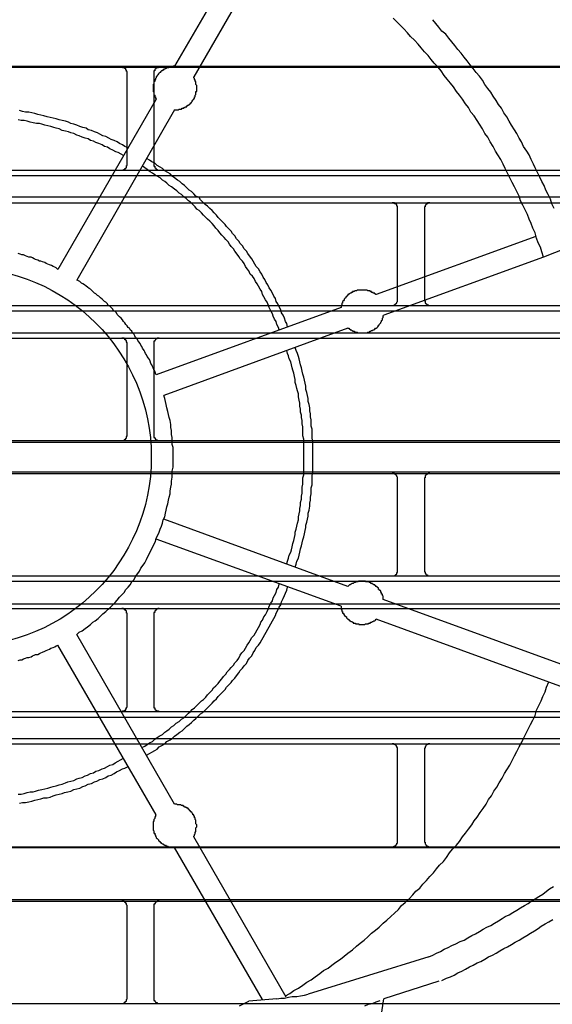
# Model space of a CAD drawing. Header units: millimetres. Extents: x 50532 to 99257, y 49161 to 61325.
# Tile 255 of 256: x 94301 to 94318, y 61020 to 61052. Entities that reach past the tile are written whole.
import ezdxf

# ---------------------------------------------------------------- set-up
doc = ezdxf.new("R2010")
doc.units = ezdxf.units.MM
doc.layers.add('AQUAREA', color=7, linetype='Continuous')

# ---------------------------------------------------------------- blocks, each defined once
blk = doc.blocks.new('SPLIT')
at = {"layer": 'AQUAREA'}
for points in [[(24629.605, -588.983), (24621.065, -603.683)], [(24655.855, -616.703), (24655.645, -616.283), (24655.505, -615.863), (24655.295, -615.444), (24655.085, -615.023), (24654.945, -614.603), (24654.735, -614.253), (24654.525, -613.833), (24654.315, -613.413), (24654.105, -612.994), (24653.965, -612.644), (24653.755, -612.223), (24653.545, -611.803), (24653.335, -611.453), (24653.055, -611.033), (24652.845, -610.613), (24652.635, -610.263), (24652.425, -609.844), (24652.215, -609.494), (24651.935, -609.073), (24651.725, -608.723), (24651.515, -608.303), (24651.235, -607.953), (24651.025, -607.533), (24650.745, -607.183), (24650.535, -606.833), (24650.255, -606.413), (24650.045, -606.063), (24649.765, -605.713), (24649.485, -605.363), (24649.275, -604.944), (24648.995, -604.594), (24648.715, -604.244), (24648.435, -603.894), (24648.155, -603.544), (24647.875, -603.194), (24647.595, -602.844), (24647.315, -602.494), (24647.035, -602.144), (24646.755, -601.794), (24646.475, -601.444), (24646.195, -601.094), (24645.915, -600.744), (24645.565, -600.463), (24645.285, -600.113), (24645.005, -599.763), (24644.725, -599.413)], [(24630.865, -590.733), (24622.815, -604.663)], [(24654.875, -621.183), (24654.735, -620.694), (24654.595, -620.273), (24654.385, -619.853), (24654.245, -619.433), (24654.105, -618.944), (24653.895, -618.523), (24653.755, -618.103), (24653.545, -617.683), (24653.405, -617.263), (24653.195, -616.844), (24652.985, -616.423), (24652.775, -616.003), (24652.635, -615.583), (24652.425, -615.163), (24652.215, -614.744), (24652.005, -614.323), (24651.795, -613.903), (24651.585, -613.483), (24651.375, -613.063), (24651.165, -612.644), (24650.955, -612.223), (24650.675, -611.803), (24650.465, -611.453), (24650.255, -611.033), (24649.975, -610.613), (24649.765, -610.194), (24649.485, -609.844), (24649.275, -609.423), (24648.995, -609.003), (24648.785, -608.653), (24648.505, -608.233), (24648.225, -607.883), (24648.015, -607.463), (24647.735, -607.113), (24647.455, -606.694), (24647.175, -606.344), (24646.895, -605.994), (24646.615, -605.573), (24646.335, -605.223), (24646.055, -604.873), (24645.775, -604.523), (24645.495, -604.103), (24645.215, -603.753), (24644.865, -603.403), (24644.585, -603.053), (24644.305, -602.703), (24643.955, -602.353), (24643.675, -602.003), (24643.395, -601.653), (24643.045, -601.303), (24642.695, -600.953), (24642.415, -600.603), (24642.065, -600.253), (24641.785, -599.973), (24641.435, -599.623), (24641.085, -599.273)], [(24308.585, -603.683), (24877.685, -603.683)], [(24621.065, -603.683), (24621.065, -603.683), (24620.995, -603.683), (24620.925, -603.683), (24620.855, -603.753), (24620.785, -603.753), (24620.715, -603.753), (24620.645, -603.753), (24620.575, -603.753), (24620.505, -603.823), (24620.435, -603.823), (24620.365, -603.823), (24620.295, -603.894), (24620.225, -603.894), (24620.155, -603.963), (24620.085, -603.963), (24620.015, -604.033), (24619.945, -604.033), (24619.945, -604.103), (24619.875, -604.103), (24619.805, -604.173), (24619.735, -604.244), (24619.665, -604.313), (24619.595, -604.383), (24619.525, -604.453), (24619.455, -604.523), (24619.455, -604.594), (24619.385, -604.663), (24619.385, -604.733), (24619.315, -604.803), (24619.315, -604.873), (24619.245, -604.944), (24619.245, -605.013), (24619.245, -605.083), (24619.175, -605.083), (24619.175, -605.153), (24619.175, -605.223), (24619.175, -605.294), (24619.105, -605.363), (24619.105, -605.433), (24619.105, -605.503), (24619.105, -605.573), (24619.105, -605.644), (24619.105, -605.713), (24619.105, -605.783), (24619.105, -605.853), (24619.105, -605.923), (24619.105, -605.994), (24619.175, -606.063), (24619.175, -606.133), (24619.175, -606.203), (24619.175, -606.273), (24619.245, -606.344), (24619.245, -606.413), (24619.245, -606.483), (24619.315, -606.483), (24619.315, -606.553), (24619.315, -606.623), (24619.385, -606.623), (24619.385, -606.694)], [(24699.885, -603.473), (24654.875, -621.183)], [(24308.585, -603.753), (24877.685, -603.753)], [(24616.725, -604.244), (24616.725, -604.244), (24616.725, -604.173), (24616.655, -604.173), (24616.655, -604.103), (24616.655, -604.033), (24616.585, -604.033), (24616.585, -603.963), (24616.585, -603.894), (24616.515, -603.894), (24616.445, -603.823), (24616.375, -603.823), (24616.305, -603.823), (24616.305, -603.753), (24616.235, -603.753)], [(24616.725, -612.713), (24616.725, -604.244)], [(24619.665, -603.753), (24619.665, -603.753), (24619.595, -603.753), (24619.595, -603.823), (24619.525, -603.823), (24619.455, -603.823), (24619.385, -603.823), (24619.385, -603.894), (24619.315, -603.894), (24619.315, -603.963), (24619.245, -603.963), (24619.245, -604.033), (24619.245, -604.103), (24619.175, -604.103), (24619.175, -604.173), (24619.175, -604.244)], [(24619.175, -604.244), (24619.175, -612.713)], [(24621.065, -607.673), (24621.135, -607.673), (24621.205, -607.673), (24621.275, -607.673), (24621.345, -607.673), (24621.415, -607.673), (24621.485, -607.603), (24621.555, -607.603), (24621.625, -607.603), (24621.695, -607.603), (24621.765, -607.533), (24621.835, -607.533), (24621.905, -607.533), (24621.905, -607.463), (24621.975, -607.463), (24622.045, -607.463), (24622.045, -607.394), (24622.115, -607.394), (24622.185, -607.394), (24622.185, -607.323), (24622.255, -607.323), (24622.255, -607.253), (24622.325, -607.253), (24622.395, -607.183), (24622.465, -607.183), (24622.465, -607.113), (24622.535, -607.113), (24622.535, -607.044), (24622.605, -607.044), (24622.605, -606.973), (24622.675, -606.903), (24622.675, -606.833), (24622.745, -606.833), (24622.745, -606.763), (24622.815, -606.694), (24622.815, -606.623), (24622.885, -606.623), (24622.885, -606.553), (24622.885, -606.483), (24622.955, -606.483), (24622.955, -606.413), (24622.955, -606.344), (24623.025, -606.273), (24623.025, -606.203), (24623.025, -606.133), (24623.025, -606.063), (24623.025, -605.994), (24623.095, -605.994), (24623.095, -605.923), (24623.095, -605.853), (24623.095, -605.783), (24623.095, -605.713), (24623.095, -605.644), (24623.095, -605.573), (24623.095, -605.503), (24623.095, -605.433), (24623.025, -605.363), (24623.025, -605.294), (24623.025, -605.223), (24623.025, -605.153), (24623.025, -605.083), (24622.955, -605.083), (24622.955, -605.013), (24622.955, -604.944), (24622.885, -604.873), (24622.885, -604.803), (24622.815, -604.733), (24622.815, -604.663)], [(24616.795, -611.173), (24616.515, -611.033), (24616.305, -610.894), (24616.025, -610.753), (24615.815, -610.613), (24615.535, -610.473), (24615.255, -610.403), (24615.045, -610.263), (24614.765, -610.123), (24614.485, -610.053), (24614.205, -609.913), (24613.995, -609.773), (24613.715, -609.703), (24613.435, -609.563), (24613.155, -609.494), (24612.945, -609.353), (24612.665, -609.283), (24612.385, -609.213), (24612.105, -609.073), (24611.825, -609.003), (24611.545, -608.933), (24611.335, -608.794), (24611.055, -608.723), (24610.775, -608.653), (24610.495, -608.583), (24610.215, -608.513), (24609.935, -608.444), (24609.655, -608.373), (24609.375, -608.303), (24609.095, -608.233), (24608.815, -608.163), (24608.535, -608.094), (24608.255, -608.023), (24607.975, -607.953), (24607.695, -607.883), (24607.415, -607.883), (24607.135, -607.813), (24606.855, -607.744)], [(24619.385, -606.694), (24610.355, -622.303)], [(24616.375, -611.873), (24616.165, -611.733), (24615.885, -611.594), (24615.675, -611.523), (24615.395, -611.383), (24615.115, -611.244), (24614.905, -611.103), (24614.625, -611.033), (24614.415, -610.894), (24614.135, -610.753), (24613.855, -610.683), (24613.645, -610.544), (24613.365, -610.473), (24613.155, -610.333), (24612.875, -610.263), (24612.595, -610.194), (24612.315, -610.053), (24612.105, -609.983), (24611.825, -609.844), (24611.545, -609.773), (24611.335, -609.703), (24611.055, -609.633), (24610.775, -609.563), (24610.495, -609.423), (24610.215, -609.353), (24610.005, -609.283), (24609.725, -609.213), (24609.445, -609.144), (24609.165, -609.073), (24608.885, -609.003), (24608.675, -608.933), (24608.395, -608.933), (24608.115, -608.863), (24607.835, -608.794), (24607.555, -608.723), (24607.275, -608.653), (24606.995, -608.653), (24606.715, -608.583)], [(24621.065, -607.673), (24612.105, -623.283)], [(24616.235, -613.203), (24616.235, -613.203), (24616.305, -613.203), (24616.375, -613.203), (24616.375, -613.133), (24616.445, -613.133), (24616.515, -613.133), (24616.515, -613.063), (24616.585, -613.063), (24616.585, -612.994), (24616.655, -612.994), (24616.655, -612.923), (24616.655, -612.853), (24616.655, -612.783), (24616.725, -612.783), (24616.725, -612.713)], [(24631.425, -627.553), (24631.355, -627.273), (24631.215, -627.063), (24631.145, -626.783), (24631.005, -626.503), (24630.865, -626.294), (24630.795, -626.013), (24630.655, -625.733), (24630.515, -625.453), (24630.375, -625.244), (24630.305, -624.963), (24630.165, -624.753), (24630.025, -624.473), (24629.885, -624.194), (24629.745, -623.983), (24629.605, -623.703), (24629.465, -623.494), (24629.325, -623.213), (24629.185, -623.003), (24629.045, -622.723), (24628.905, -622.513), (24628.765, -622.233), (24628.555, -622.023), (24628.415, -621.813), (24628.275, -621.533), (24628.135, -621.323), (24627.925, -621.044), (24627.785, -620.833), (24627.645, -620.623), (24627.435, -620.413), (24627.295, -620.133), (24627.085, -619.923), (24626.945, -619.713), (24626.735, -619.503), (24626.595, -619.223), (24626.385, -619.013), (24626.245, -618.803), (24626.035, -618.594), (24625.825, -618.383), (24625.685, -618.173), (24625.475, -617.963), (24625.265, -617.753), (24625.055, -617.544), (24624.915, -617.333), (24624.705, -617.123), (24624.495, -616.913), (24624.285, -616.703), (24624.075, -616.494), (24623.865, -616.353), (24623.655, -616.144), (24623.445, -615.933), (24623.305, -615.723), (24623.025, -615.583), (24622.815, -615.373), (24622.605, -615.163), (24622.395, -615.023), (24622.185, -614.813), (24621.975, -614.603), (24621.765, -614.463), (24621.555, -614.253), (24621.345, -614.113), (24621.065, -613.903), (24620.855, -613.763), (24620.645, -613.553), (24620.435, -613.413), (24620.155, -613.273), (24619.945, -613.063), (24619.735, -612.923), (24619.455, -612.783), (24619.245, -612.573), (24618.965, -612.433), (24618.755, -612.294), (24618.545, -612.153)], [(24619.175, -612.713), (24619.175, -612.713), (24619.175, -612.783), (24619.175, -612.853), (24619.245, -612.853), (24619.245, -612.923), (24619.245, -612.994), (24619.315, -612.994), (24619.315, -613.063), (24619.385, -613.063), (24619.385, -613.133), (24619.455, -613.133), (24619.525, -613.203), (24619.595, -613.203), (24619.665, -613.203)], [(24308.585, -613.203), (24877.685, -613.203)], [(24630.655, -627.833), (24630.585, -627.623), (24630.445, -627.344), (24630.375, -627.063), (24630.235, -626.853), (24630.095, -626.573), (24630.025, -626.363), (24629.885, -626.083), (24629.745, -625.803), (24629.675, -625.594), (24629.535, -625.313), (24629.395, -625.103), (24629.255, -624.823), (24629.115, -624.613), (24629.045, -624.333), (24628.905, -624.123), (24628.765, -623.844), (24628.625, -623.633), (24628.485, -623.423), (24628.345, -623.144), (24628.205, -622.933), (24627.995, -622.723), (24627.855, -622.444), (24627.715, -622.233), (24627.575, -622.023), (24627.435, -621.744), (24627.295, -621.533), (24627.085, -621.323), (24626.945, -621.113), (24626.805, -620.903), (24626.595, -620.623), (24626.455, -620.413), (24626.245, -620.203), (24626.105, -619.994), (24625.965, -619.783), (24625.755, -619.573), (24625.615, -619.363), (24625.405, -619.153), (24625.195, -618.944), (24625.055, -618.733), (24624.845, -618.523), (24624.705, -618.313), (24624.495, -618.103), (24624.285, -617.894), (24624.075, -617.683), (24623.935, -617.544), (24623.725, -617.333), (24623.515, -617.123), (24623.305, -616.913), (24623.095, -616.773), (24622.955, -616.563), (24622.745, -616.353), (24622.535, -616.144), (24622.325, -616.003), (24622.115, -615.794), (24621.905, -615.653), (24621.695, -615.444), (24621.485, -615.303), (24621.275, -615.094), (24621.065, -614.953), (24620.785, -614.744), (24620.575, -614.603), (24620.365, -614.394), (24620.155, -614.253), (24619.945, -614.113), (24619.735, -613.903), (24619.455, -613.763), (24619.245, -613.623), (24619.035, -613.483), (24618.825, -613.344), (24618.545, -613.133), (24618.335, -612.994), (24618.125, -612.853)], [(24308.585, -613.694), (24877.685, -613.694)], [(24308.585, -615.653), (24877.685, -615.653)], [(24308.585, -616.213), (24877.685, -616.213)], [(24641.505, -616.703), (24641.505, -616.633), (24641.505, -616.563), (24641.505, -616.494), (24641.435, -616.494), (24641.435, -616.423), (24641.435, -616.353), (24641.365, -616.353), (24641.365, -616.283), (24641.295, -616.283), (24641.225, -616.283), (24641.225, -616.213), (24641.155, -616.213), (24641.085, -616.213), (24641.015, -616.213)], [(24644.445, -616.213), (24644.445, -616.213), (24644.375, -616.213), (24644.305, -616.213), (24644.235, -616.213), (24644.235, -616.283), (24644.165, -616.283), (24644.165, -616.353), (24644.095, -616.353), (24644.095, -616.423), (24644.025, -616.423), (24644.025, -616.494), (24644.025, -616.563), (24643.955, -616.563), (24643.955, -616.633), (24643.955, -616.703)], [(24641.505, -625.103), (24641.505, -616.703)], [(24643.955, -616.703), (24643.955, -625.103)], [(24654.175, -619.294), (24639.545, -624.613)], [(24610.355, -622.303), (24610.215, -622.163), (24610.075, -622.094), (24609.935, -622.023), (24609.795, -621.953), (24609.585, -621.883), (24609.445, -621.813), (24609.305, -621.744), (24609.165, -621.673), (24608.955, -621.603), (24608.815, -621.533), (24608.675, -621.533), (24608.535, -621.463), (24608.325, -621.394), (24608.185, -621.323), (24608.045, -621.253), (24607.905, -621.183), (24607.695, -621.183), (24607.555, -621.113), (24607.415, -621.044), (24607.205, -620.973), (24607.065, -620.973), (24606.925, -620.903), (24606.715, -620.833)], [(24654.875, -621.183), (24640.245, -626.503)], [(24619.385, -631.963), (24619.315, -631.823), (24619.245, -631.613), (24619.175, -631.473), (24619.105, -631.333), (24619.035, -631.194), (24618.965, -631.053), (24618.895, -630.913), (24618.825, -630.703), (24618.755, -630.563), (24618.685, -630.423), (24618.545, -630.283), (24618.475, -630.144), (24618.405, -630.003), (24618.335, -629.863), (24618.265, -629.723), (24618.125, -629.513), (24618.055, -629.373), (24617.985, -629.233), (24617.915, -629.094), (24617.775, -628.953), (24617.705, -628.813), (24617.635, -628.673), (24617.495, -628.533), (24617.425, -628.394), (24617.355, -628.253), (24617.215, -628.113), (24617.145, -627.973), (24617.005, -627.833), (24616.935, -627.694), (24616.795, -627.623), (24616.725, -627.483), (24616.585, -627.344), (24616.515, -627.203), (24616.375, -627.063), (24616.305, -626.923), (24616.165, -626.783), (24616.025, -626.644), (24615.955, -626.573), (24615.815, -626.433), (24615.745, -626.294), (24615.605, -626.153), (24615.465, -626.083), (24615.395, -625.944), (24615.255, -625.803), (24615.115, -625.663), (24614.975, -625.594), (24614.905, -625.453), (24614.765, -625.313), (24614.625, -625.244), (24614.485, -625.103), (24614.415, -625.033), (24614.275, -624.894), (24614.135, -624.753), (24613.995, -624.683), (24613.855, -624.544), (24613.715, -624.473), (24613.575, -624.333), (24613.505, -624.263), (24613.365, -624.123), (24613.225, -624.053), (24613.085, -623.913), (24612.945, -623.844), (24612.805, -623.703), (24612.665, -623.633), (24612.525, -623.563), (24612.385, -623.423), (24612.245, -623.353), (24612.105, -623.283)], [(24639.545, -624.613), (24639.475, -624.613), (24639.475, -624.544), (24639.405, -624.544), (24639.405, -624.473), (24639.335, -624.473), (24639.265, -624.473), (24639.265, -624.403), (24639.195, -624.403), (24639.125, -624.403), (24639.125, -624.333), (24639.055, -624.333), (24638.985, -624.333), (24638.985, -624.263), (24638.915, -624.263), (24638.845, -624.263), (24638.775, -624.263), (24638.705, -624.194), (24638.635, -624.194), (24638.565, -624.194), (24638.495, -624.194), (24638.425, -624.194), (24638.355, -624.194), (24638.285, -624.194), (24638.215, -624.194), (24638.145, -624.194), (24638.075, -624.194), (24638.005, -624.194), (24637.935, -624.194), (24637.865, -624.194), (24637.795, -624.194), (24637.725, -624.263), (24637.655, -624.263), (24637.585, -624.263), (24637.515, -624.333), (24637.445, -624.333), (24637.375, -624.333), (24637.375, -624.403), (24637.305, -624.403), (24637.235, -624.403), (24637.235, -624.473), (24637.165, -624.473), (24637.095, -624.544), (24637.025, -624.544), (24637.025, -624.613), (24636.955, -624.613), (24636.955, -624.683), (24636.885, -624.683), (24636.885, -624.753), (24636.815, -624.753), (24636.815, -624.823), (24636.745, -624.823), (24636.745, -624.894), (24636.675, -624.963), (24636.605, -625.033), (24636.605, -625.103), (24636.535, -625.173), (24636.465, -625.244), (24636.465, -625.313), (24636.465, -625.383), (24636.395, -625.383), (24636.395, -625.453), (24636.395, -625.523), (24636.395, -625.594), (24636.325, -625.594), (24636.325, -625.663), (24636.325, -625.733), (24636.325, -625.803)], [(24641.015, -625.594), (24641.015, -625.594), (24641.085, -625.594), (24641.155, -625.594), (24641.225, -625.594), (24641.225, -625.523), (24641.295, -625.523), (24641.295, -625.453), (24641.365, -625.453), (24641.365, -625.383), (24641.435, -625.383), (24641.435, -625.313), (24641.505, -625.244), (24641.505, -625.173), (24641.505, -625.103)], [(24643.955, -625.103), (24643.955, -625.103), (24643.955, -625.173), (24644.025, -625.173), (24644.025, -625.244), (24644.025, -625.313), (24644.025, -625.383), (24644.095, -625.383), (24644.095, -625.453), (24644.165, -625.453), (24644.165, -625.523), (24644.235, -625.523), (24644.305, -625.594), (24644.375, -625.594), (24644.445, -625.594)], [(24308.585, -625.594), (24877.685, -625.594)], [(24308.585, -626.083), (24877.685, -626.083)], [(24636.325, -625.803), (24619.385, -631.963)], [(24636.955, -627.694), (24637.025, -627.694), (24637.095, -627.763), (24637.165, -627.763), (24637.165, -627.833), (24637.235, -627.833), (24637.305, -627.903), (24637.375, -627.903), (24637.375, -627.973), (24637.445, -627.973), (24637.515, -627.973), (24637.585, -628.044), (24637.655, -628.044), (24637.725, -628.044), (24637.795, -628.044), (24637.865, -628.113), (24637.935, -628.113), (24638.005, -628.113), (24638.075, -628.113), (24638.145, -628.113), (24638.215, -628.113), (24638.285, -628.113), (24638.355, -628.113), (24638.425, -628.113), (24638.495, -628.113), (24638.565, -628.113), (24638.635, -628.113), (24638.705, -628.113), (24638.775, -628.044), (24638.845, -628.044), (24638.915, -628.044), (24638.985, -627.973), (24639.055, -627.973), (24639.125, -627.903), (24639.195, -627.903), (24639.265, -627.833), (24639.335, -627.833), (24639.405, -627.763), (24639.475, -627.694), (24639.545, -627.694), (24639.615, -627.623), (24639.685, -627.553), (24639.755, -627.483), (24639.755, -627.413), (24639.825, -627.413), (24639.825, -627.344), (24639.895, -627.273), (24639.965, -627.203), (24639.965, -627.133), (24640.035, -627.063), (24640.035, -626.994), (24640.105, -626.923), (24640.105, -626.853), (24640.105, -626.783), (24640.175, -626.713), (24640.175, -626.644), (24640.175, -626.573), (24640.245, -626.503)], [(24636.955, -627.694), (24620.085, -633.853)], [(24308.585, -628.113), (24877.685, -628.113)], [(24308.585, -628.603), (24877.685, -628.603)], [(24616.725, -629.094), (24616.725, -629.094), (24616.725, -629.023), (24616.655, -628.953), (24616.655, -628.883), (24616.655, -628.813), (24616.585, -628.813), (24616.585, -628.744), (24616.515, -628.744), (24616.515, -628.673), (24616.445, -628.673), (24616.445, -628.603), (24616.375, -628.603), (24616.305, -628.603), (24616.235, -628.603)], [(24619.665, -628.603), (24619.665, -628.603), (24619.595, -628.603), (24619.525, -628.603), (24619.455, -628.603), (24619.455, -628.673), (24619.385, -628.673), (24619.315, -628.673), (24619.315, -628.744), (24619.245, -628.813), (24619.245, -628.883), (24619.175, -628.883), (24619.175, -628.953), (24619.175, -629.023), (24619.175, -629.094)], [(24616.725, -637.494), (24616.725, -629.094)], [(24619.175, -629.094), (24619.175, -637.494)], [(24631.355, -649.253), (24631.425, -649.044), (24631.495, -648.763), (24631.565, -648.483), (24631.705, -648.203), (24631.775, -647.994), (24631.845, -647.713), (24631.915, -647.433), (24631.985, -647.153), (24632.055, -646.873), (24632.125, -646.594), (24632.125, -646.383), (24632.195, -646.103), (24632.265, -645.823), (24632.335, -645.544), (24632.405, -645.263), (24632.405, -644.983), (24632.475, -644.703), (24632.545, -644.423), (24632.545, -644.213), (24632.615, -643.933), (24632.615, -643.653), (24632.685, -643.373), (24632.685, -643.094), (24632.755, -642.813), (24632.755, -642.533), (24632.755, -642.253), (24632.825, -641.973), (24632.825, -641.694), (24632.825, -641.413), (24632.895, -641.133), (24632.895, -640.853), (24632.895, -640.573), (24632.895, -640.363), (24632.895, -640.083), (24632.895, -639.803), (24632.895, -639.523), (24632.895, -639.244), (24632.895, -638.963), (24632.895, -638.683), (24632.895, -638.403), (24632.895, -638.123), (24632.895, -637.844), (24632.825, -637.563), (24632.825, -637.283), (24632.825, -637.003), (24632.825, -636.723), (24632.755, -636.444), (24632.755, -636.163), (24632.685, -635.883), (24632.685, -635.673), (24632.615, -635.394), (24632.615, -635.113), (24632.545, -634.833), (24632.545, -634.553), (24632.475, -634.273), (24632.405, -633.994), (24632.405, -633.713), (24632.335, -633.433), (24632.265, -633.223), (24632.195, -632.944), (24632.125, -632.663), (24632.125, -632.383), (24632.055, -632.103), (24631.985, -631.823), (24631.915, -631.544), (24631.845, -631.333), (24631.775, -631.053), (24631.705, -630.773), (24631.565, -630.494), (24631.495, -630.213), (24631.425, -630.003), (24631.355, -629.723)], [(24632.125, -649.603), (24632.195, -649.323), (24632.265, -649.044), (24632.405, -648.763), (24632.475, -648.483), (24632.545, -648.203), (24632.615, -647.923), (24632.685, -647.644), (24632.755, -647.363), (24632.825, -647.083), (24632.895, -646.803), (24632.965, -646.523), (24633.035, -646.244), (24633.105, -645.963), (24633.105, -645.753), (24633.175, -645.473), (24633.245, -645.194), (24633.315, -644.913), (24633.315, -644.633), (24633.385, -644.353), (24633.455, -644.003), (24633.455, -643.723), (24633.525, -643.444), (24633.525, -643.163), (24633.595, -642.883), (24633.595, -642.603), (24633.595, -642.323), (24633.665, -642.044), (24633.665, -641.763), (24633.665, -641.483), (24633.665, -641.203), (24633.735, -640.923), (24633.735, -640.644), (24633.735, -640.363), (24633.735, -640.083), (24633.735, -639.803), (24633.735, -639.523), (24633.735, -639.244), (24633.735, -638.963), (24633.735, -638.683), (24633.735, -638.333), (24633.735, -638.053), (24633.665, -637.773), (24633.665, -637.494), (24633.665, -637.213), (24633.665, -636.933), (24633.595, -636.653), (24633.595, -636.373), (24633.595, -636.094), (24633.525, -635.813), (24633.525, -635.533), (24633.455, -635.253), (24633.455, -634.973), (24633.385, -634.694), (24633.315, -634.413), (24633.315, -634.133), (24633.245, -633.853), (24633.175, -633.573), (24633.105, -633.294), (24633.105, -633.013), (24633.035, -632.733), (24632.965, -632.453), (24632.895, -632.173), (24632.825, -631.894), (24632.755, -631.613), (24632.685, -631.333), (24632.615, -631.053), (24632.545, -630.773), (24632.475, -630.494), (24632.405, -630.283), (24632.335, -630.003), (24632.195, -629.723), (24632.125, -629.444)], [(24612.105, -655.763), (24612.315, -655.553), (24612.595, -655.413), (24612.875, -655.203), (24613.085, -655.063), (24613.365, -654.853), (24613.575, -654.644), (24613.785, -654.503), (24614.065, -654.294), (24614.275, -654.083), (24614.485, -653.873), (24614.765, -653.663), (24614.975, -653.453), (24615.185, -653.244), (24615.395, -653.033), (24615.605, -652.823), (24615.815, -652.613), (24616.025, -652.333), (24616.235, -652.123), (24616.445, -651.913), (24616.585, -651.633), (24616.795, -651.423), (24617.005, -651.213), (24617.145, -650.933), (24617.355, -650.723), (24617.495, -650.444), (24617.705, -650.163), (24617.845, -649.953), (24617.985, -649.673), (24618.195, -649.394), (24618.335, -649.183), (24618.475, -648.903), (24618.615, -648.623), (24618.755, -648.344), (24618.895, -648.063), (24619.035, -647.783), (24619.175, -647.503), (24619.315, -647.223), (24619.385, -646.944), (24619.525, -646.663), (24619.665, -646.383), (24619.735, -646.103), (24619.875, -645.823), (24619.945, -645.544), (24620.015, -645.263), (24620.155, -644.983), (24620.225, -644.633), (24620.295, -644.353), (24620.365, -644.073), (24620.435, -643.794), (24620.505, -643.444), (24620.575, -643.163), (24620.645, -642.883), (24620.645, -642.603), (24620.715, -642.253), (24620.785, -641.973), (24620.785, -641.694), (24620.855, -641.344), (24620.855, -641.063), (24620.855, -640.783), (24620.925, -640.433), (24620.925, -640.153), (24620.925, -639.873), (24620.925, -639.523), (24620.925, -639.244), (24620.925, -638.894), (24620.925, -638.613), (24620.855, -638.333), (24620.855, -637.983), (24620.855, -637.703), (24620.785, -637.423), (24620.785, -637.073), (24620.715, -636.794), (24620.715, -636.513), (24620.645, -636.163), (24620.575, -635.883), (24620.505, -635.603), (24620.435, -635.323), (24620.365, -634.973), (24620.295, -634.694), (24620.225, -634.413), (24620.155, -634.133), (24620.085, -633.853)], [(24308.585, -637.983), (24877.685, -637.983)], [(24616.235, -637.983), (24616.235, -637.983), (24616.305, -637.983), (24616.375, -637.983), (24616.445, -637.983), (24616.445, -637.913), (24616.515, -637.913), (24616.515, -637.844), (24616.585, -637.844), (24616.585, -637.773), (24616.655, -637.773), (24616.655, -637.703), (24616.655, -637.633), (24616.725, -637.563), (24616.725, -637.494)], [(24619.175, -637.494), (24619.175, -637.494), (24619.175, -637.563), (24619.175, -637.633), (24619.175, -637.703), (24619.245, -637.703), (24619.245, -637.773), (24619.315, -637.844), (24619.315, -637.913), (24619.385, -637.913), (24619.455, -637.913), (24619.455, -637.983), (24619.525, -637.983), (24619.595, -637.983), (24619.665, -637.983)], [(24308.585, -638.123), (24877.685, -638.123)], [(24308.585, -640.853), (24877.685, -640.853)], [(24308.585, -640.994), (24877.685, -640.994)], [(24641.505, -641.483), (24641.505, -641.483), (24641.505, -641.413), (24641.505, -641.344), (24641.435, -641.273), (24641.435, -641.203), (24641.365, -641.203), (24641.365, -641.133), (24641.295, -641.133), (24641.295, -641.063), (24641.225, -641.063), (24641.225, -640.994), (24641.155, -640.994), (24641.085, -640.994), (24641.015, -640.994)], [(24641.505, -649.883), (24641.505, -641.483)], [(24644.445, -640.994), (24644.445, -640.994), (24644.375, -640.994), (24644.305, -640.994), (24644.235, -641.063), (24644.165, -641.063), (24644.165, -641.133), (24644.095, -641.133), (24644.095, -641.203), (24644.025, -641.203), (24644.025, -641.273), (24644.025, -641.344), (24644.025, -641.413), (24643.955, -641.413), (24643.955, -641.483)], [(24643.955, -641.483), (24643.955, -649.883)], [(24636.955, -651.353), (24620.085, -645.194)], [(24636.325, -653.173), (24619.385, -647.013)], [(24308.585, -650.373), (24877.685, -650.373)], [(24641.015, -650.373), (24641.015, -650.373), (24641.085, -650.373), (24641.155, -650.373), (24641.225, -650.373), (24641.295, -650.303), (24641.365, -650.303), (24641.365, -650.233), (24641.435, -650.233), (24641.435, -650.163), (24641.435, -650.094), (24641.505, -650.094), (24641.505, -650.023), (24641.505, -649.953), (24641.505, -649.883)], [(24643.955, -649.883), (24643.955, -649.953), (24643.955, -650.023), (24644.025, -650.023), (24644.025, -650.094), (24644.025, -650.163), (24644.095, -650.163), (24644.095, -650.233), (24644.165, -650.303), (24644.235, -650.303), (24644.235, -650.373), (24644.305, -650.373), (24644.375, -650.373), (24644.445, -650.373)], [(24308.585, -650.863), (24877.685, -650.863)], [(24618.055, -666.123), (24618.335, -665.983), (24618.545, -665.844), (24618.755, -665.703), (24619.035, -665.563), (24619.245, -665.353), (24619.455, -665.213), (24619.665, -665.073), (24619.945, -664.933), (24620.155, -664.723), (24620.365, -664.583), (24620.575, -664.444), (24620.785, -664.233), (24620.995, -664.094), (24621.205, -663.883), (24621.485, -663.744), (24621.695, -663.533), (24621.905, -663.394), (24622.115, -663.183), (24622.325, -662.973), (24622.535, -662.833), (24622.675, -662.623), (24622.885, -662.483), (24623.095, -662.273), (24623.305, -662.063), (24623.515, -661.853), (24623.725, -661.713), (24623.935, -661.503), (24624.075, -661.294), (24624.285, -661.083), (24624.495, -660.873), (24624.635, -660.663), (24624.845, -660.453), (24625.055, -660.244), (24625.195, -660.033), (24625.405, -659.823), (24625.545, -659.613), (24625.755, -659.403), (24625.895, -659.194), (24626.105, -658.983), (24626.245, -658.773), (24626.455, -658.563), (24626.595, -658.353), (24626.805, -658.144), (24626.945, -657.933), (24627.085, -657.653), (24627.225, -657.444), (24627.435, -657.233), (24627.575, -657.023), (24627.715, -656.744), (24627.855, -656.533), (24627.995, -656.323), (24628.135, -656.044), (24628.345, -655.833), (24628.485, -655.623), (24628.625, -655.344), (24628.765, -655.133), (24628.905, -654.853), (24628.975, -654.644), (24629.115, -654.433), (24629.255, -654.153), (24629.395, -653.944), (24629.535, -653.663), (24629.675, -653.383), (24629.745, -653.173), (24629.885, -652.894), (24630.025, -652.683), (24630.095, -652.403), (24630.235, -652.194), (24630.375, -651.913), (24630.445, -651.633), (24630.585, -651.423), (24630.655, -651.144)], [(24618.475, -666.823), (24618.755, -666.683), (24618.965, -666.544), (24619.245, -666.403), (24619.455, -666.263), (24619.665, -666.053), (24619.945, -665.913), (24620.155, -665.773), (24620.365, -665.563), (24620.645, -665.423), (24620.855, -665.283), (24621.065, -665.073), (24621.275, -664.933), (24621.555, -664.723), (24621.765, -664.583), (24621.975, -664.373), (24622.185, -664.163), (24622.395, -664.023), (24622.605, -663.813), (24622.815, -663.603), (24623.025, -663.463), (24623.235, -663.253), (24623.445, -663.044), (24623.655, -662.903), (24623.865, -662.694), (24624.075, -662.483), (24624.285, -662.273), (24624.495, -662.063), (24624.705, -661.853), (24624.915, -661.644), (24625.055, -661.433), (24625.265, -661.223), (24625.475, -661.013), (24625.685, -660.803), (24625.825, -660.594), (24626.035, -660.383), (24626.245, -660.173), (24626.385, -659.963), (24626.595, -659.753), (24626.735, -659.544), (24626.945, -659.263), (24627.085, -659.053), (24627.295, -658.844), (24627.435, -658.633), (24627.645, -658.423), (24627.785, -658.144), (24627.925, -657.933), (24628.135, -657.723), (24628.275, -657.444), (24628.415, -657.233), (24628.555, -656.953), (24628.765, -656.744), (24628.905, -656.533), (24629.045, -656.253), (24629.185, -656.044), (24629.325, -655.763), (24629.465, -655.553), (24629.605, -655.273), (24629.745, -655.063), (24629.885, -654.783), (24630.025, -654.503), (24630.165, -654.294), (24630.305, -654.013), (24630.375, -653.803), (24630.515, -653.523), (24630.655, -653.244), (24630.795, -653.033), (24630.865, -652.753), (24631.005, -652.473), (24631.145, -652.194), (24631.215, -651.983), (24631.355, -651.703), (24631.425, -651.423)], [(24640.175, -652.544), (24640.175, -652.473), (24640.175, -652.403), (24640.175, -652.333), (24640.175, -652.263), (24640.105, -652.194), (24640.105, -652.123), (24640.105, -652.053), (24640.035, -652.053), (24640.035, -651.983), (24640.035, -651.913), (24639.965, -651.913), (24639.965, -651.844), (24639.965, -651.773), (24639.895, -651.773), (24639.895, -651.703), (24639.825, -651.703), (24639.825, -651.633), (24639.755, -651.633), (24639.755, -651.563), (24639.755, -651.494), (24639.685, -651.494), (24639.685, -651.423), (24639.615, -651.423), (24639.545, -651.353), (24639.475, -651.283), (24639.405, -651.283), (24639.405, -651.213), (24639.335, -651.213), (24639.265, -651.144), (24639.195, -651.144), (24639.195, -651.073), (24639.125, -651.073), (24639.055, -651.073), (24639.055, -651.003), (24638.985, -651.003), (24638.915, -651.003), (24638.845, -650.933), (24638.775, -650.933), (24638.705, -650.933), (24638.635, -650.933), (24638.565, -650.933), (24638.565, -650.863), (24638.495, -650.863), (24638.425, -650.863), (24638.355, -650.863), (24638.285, -650.863), (24638.215, -650.863), (24638.145, -650.863), (24638.075, -650.863), (24638.005, -650.863), (24637.935, -650.863), (24637.865, -650.933), (24637.795, -650.933), (24637.725, -650.933), (24637.655, -650.933), (24637.655, -651.003), (24637.585, -651.003), (24637.515, -651.003), (24637.445, -651.073), (24637.375, -651.073), (24637.305, -651.073), (24637.235, -651.144), (24637.165, -651.213), (24637.095, -651.213), (24637.025, -651.283), (24636.955, -651.353)], [(24308.585, -652.963), (24877.685, -652.963)], [(24636.325, -653.173), (24636.325, -653.244), (24636.325, -653.313), (24636.325, -653.383), (24636.325, -653.453), (24636.395, -653.523), (24636.395, -653.594), (24636.395, -653.663), (24636.465, -653.663), (24636.465, -653.733), (24636.465, -653.803), (24636.535, -653.803), (24636.535, -653.873), (24636.605, -653.944), (24636.605, -654.013), (24636.675, -654.013), (24636.675, -654.083), (24636.745, -654.083), (24636.745, -654.153), (24636.815, -654.153), (24636.815, -654.223), (24636.885, -654.294), (24636.955, -654.363), (24637.025, -654.363), (24637.025, -654.433), (24637.095, -654.433), (24637.095, -654.503), (24637.165, -654.503), (24637.235, -654.573), (24637.305, -654.573), (24637.375, -654.644), (24637.445, -654.644), (24637.445, -654.713), (24637.515, -654.713), (24637.585, -654.713), (24637.655, -654.713), (24637.655, -654.783), (24637.725, -654.783), (24637.795, -654.783), (24637.865, -654.783), (24637.935, -654.783), (24637.935, -654.853), (24638.005, -654.853), (24638.075, -654.853), (24638.145, -654.853), (24638.215, -654.853), (24638.285, -654.853), (24638.355, -654.853), (24638.425, -654.853), (24638.495, -654.853), (24638.565, -654.783), (24638.635, -654.783), (24638.705, -654.783), (24638.775, -654.783), (24638.845, -654.783), (24638.845, -654.713), (24638.915, -654.713), (24638.985, -654.713), (24639.055, -654.644), (24639.125, -654.644), (24639.195, -654.573), (24639.265, -654.573), (24639.335, -654.503), (24639.405, -654.503), (24639.475, -654.433), (24639.545, -654.363)], [(24672.515, -664.303), (24640.175, -652.544)], [(24308.585, -653.383), (24877.685, -653.383)], [(24616.725, -653.873), (24616.725, -653.873), (24616.725, -653.803), (24616.655, -653.803), (24616.655, -653.733), (24616.655, -653.663), (24616.655, -653.594), (24616.585, -653.594), (24616.585, -653.523), (24616.515, -653.523), (24616.515, -653.453), (24616.445, -653.453), (24616.375, -653.453), (24616.375, -653.383), (24616.305, -653.383), (24616.235, -653.383)], [(24616.725, -662.344), (24616.725, -653.873)], [(24619.665, -653.383), (24619.665, -653.383), (24619.595, -653.383), (24619.525, -653.383), (24619.455, -653.453), (24619.385, -653.453), (24619.385, -653.523), (24619.315, -653.523), (24619.315, -653.594), (24619.245, -653.594), (24619.245, -653.663), (24619.245, -653.733), (24619.175, -653.733), (24619.175, -653.803), (24619.175, -653.873)], [(24619.175, -653.873), (24619.175, -662.344)], [(24671.045, -665.844), (24639.545, -654.363)], [(24621.065, -671.303), (24612.105, -655.763)], [(24606.715, -658.144), (24606.925, -658.073), (24607.065, -658.073), (24607.205, -658.003), (24607.415, -657.933), (24607.555, -657.863), (24607.695, -657.863), (24607.905, -657.794), (24608.045, -657.723), (24608.185, -657.653), (24608.325, -657.583), (24608.535, -657.583), (24608.675, -657.513), (24608.815, -657.444), (24608.955, -657.373), (24609.165, -657.303), (24609.305, -657.233), (24609.445, -657.163), (24609.585, -657.094), (24609.725, -657.023), (24609.935, -656.953), (24610.075, -656.883), (24610.215, -656.813), (24610.355, -656.744)], [(24619.385, -672.283), (24610.355, -656.744)], [(24631.215, -688.873), (24631.635, -688.663), (24631.985, -688.383), (24632.405, -688.173), (24632.825, -687.894), (24633.175, -687.613), (24633.595, -687.403), (24633.945, -687.123), (24634.365, -686.844), (24634.715, -686.563), (24635.135, -686.353), (24635.485, -686.073), (24635.835, -685.794), (24636.255, -685.513), (24636.605, -685.233), (24636.955, -684.953), (24637.375, -684.673), (24637.725, -684.323), (24638.075, -684.044), (24638.425, -683.763), (24638.775, -683.483), (24639.125, -683.133), (24639.475, -682.853), (24639.825, -682.573), (24640.175, -682.223), (24640.525, -681.944), (24640.875, -681.594), (24641.225, -681.313), (24641.575, -680.963), (24641.855, -680.613), (24642.205, -680.333), (24642.555, -679.983), (24642.905, -679.633), (24643.185, -679.283), (24643.535, -679.003), (24643.815, -678.653), (24644.165, -678.303), (24644.445, -677.953), (24644.795, -677.603), (24645.075, -677.253), (24645.355, -676.903), (24645.705, -676.553), (24645.985, -676.203), (24646.265, -675.783), (24646.545, -675.433), (24646.895, -675.083), (24647.175, -674.733), (24647.455, -674.313), (24647.735, -673.963), (24648.015, -673.613), (24648.295, -673.194), (24648.505, -672.844), (24648.785, -672.494), (24649.065, -672.073), (24649.345, -671.723), (24649.625, -671.303), (24649.835, -670.883), (24650.115, -670.533), (24650.325, -670.113), (24650.605, -669.763), (24650.815, -669.344), (24651.095, -668.923), (24651.305, -668.503), (24651.515, -668.153), (24651.795, -667.733), (24652.005, -667.313), (24652.215, -666.894), (24652.425, -666.473), (24652.635, -666.053), (24652.845, -665.703), (24653.055, -665.283), (24653.265, -664.863), (24653.475, -664.444), (24653.685, -664.023), (24653.895, -663.603), (24654.105, -663.183), (24654.245, -662.694), (24654.455, -662.273), (24654.665, -661.853), (24654.805, -661.433), (24655.015, -661.013), (24655.155, -660.594), (24655.365, -660.103)], [(24616.235, -662.833), (24616.235, -662.833), (24616.305, -662.833), (24616.305, -662.763), (24616.375, -662.763), (24616.445, -662.763), (24616.515, -662.694), (24616.585, -662.694), (24616.585, -662.623), (24616.585, -662.553), (24616.655, -662.553), (24616.655, -662.483), (24616.655, -662.413), (24616.725, -662.413), (24616.725, -662.344)], [(24619.175, -662.344), (24619.175, -662.344), (24619.175, -662.413), (24619.175, -662.483), (24619.245, -662.483), (24619.245, -662.553), (24619.245, -662.623), (24619.315, -662.623), (24619.315, -662.694), (24619.385, -662.694), (24619.385, -662.763), (24619.455, -662.763), (24619.525, -662.763), (24619.595, -662.763), (24619.595, -662.833), (24619.665, -662.833)], [(24308.585, -662.833), (24877.685, -662.833)], [(24308.585, -663.323), (24877.685, -663.323)], [(24308.585, -665.283), (24877.685, -665.283)], [(24308.585, -665.773), (24877.685, -665.773)], [(24641.505, -666.263), (24641.505, -666.263), (24641.505, -666.194), (24641.505, -666.123), (24641.435, -666.123), (24641.435, -666.053), (24641.435, -665.983), (24641.365, -665.983), (24641.365, -665.913), (24641.295, -665.913), (24641.295, -665.844), (24641.225, -665.844), (24641.155, -665.844), (24641.155, -665.773), (24641.085, -665.773), (24641.015, -665.773)], [(24644.445, -665.773), (24644.445, -665.773), (24644.375, -665.773), (24644.305, -665.773), (24644.305, -665.844), (24644.235, -665.844), (24644.165, -665.844), (24644.165, -665.913), (24644.095, -665.913), (24644.095, -665.983), (24644.025, -666.053), (24644.025, -666.123), (24644.025, -666.194), (24643.955, -666.194), (24643.955, -666.263)], [(24641.505, -674.733), (24641.505, -666.263)], [(24643.955, -666.263), (24643.955, -674.733)], [(24606.715, -670.394), (24606.995, -670.394), (24607.275, -670.323), (24607.555, -670.253), (24607.835, -670.183), (24608.115, -670.183), (24608.325, -670.113), (24608.605, -670.044), (24608.885, -669.973), (24609.165, -669.903), (24609.445, -669.833), (24609.725, -669.763), (24609.935, -669.694), (24610.215, -669.623), (24610.495, -669.553), (24610.775, -669.483), (24611.055, -669.344), (24611.265, -669.273), (24611.545, -669.203), (24611.825, -669.133), (24612.105, -668.994), (24612.315, -668.923), (24612.595, -668.853), (24612.875, -668.713), (24613.085, -668.644), (24613.365, -668.503), (24613.645, -668.433), (24613.855, -668.294), (24614.135, -668.223), (24614.415, -668.083), (24614.625, -668.013), (24614.905, -667.873), (24615.115, -667.733), (24615.395, -667.663), (24615.605, -667.523), (24615.885, -667.383), (24616.095, -667.244), (24616.375, -667.103)], [(24606.855, -671.233), (24607.135, -671.163), (24607.415, -671.163), (24607.695, -671.094), (24607.975, -671.023), (24608.255, -670.953), (24608.535, -670.883), (24608.815, -670.813), (24609.095, -670.744), (24609.375, -670.744), (24609.655, -670.673), (24609.935, -670.533), (24610.215, -670.463), (24610.495, -670.394), (24610.775, -670.323), (24610.985, -670.253), (24611.265, -670.183), (24611.545, -670.113), (24611.825, -669.973), (24612.105, -669.903), (24612.385, -669.833), (24612.665, -669.694), (24612.875, -669.623), (24613.155, -669.483), (24613.435, -669.413), (24613.715, -669.273), (24613.925, -669.203), (24614.205, -669.063), (24614.485, -668.994), (24614.765, -668.853), (24614.975, -668.713), (24615.255, -668.644), (24615.535, -668.503), (24615.745, -668.363), (24616.025, -668.223), (24616.305, -668.083), (24616.515, -668.013), (24616.795, -667.873)], [(24622.815, -674.313), (24622.815, -674.244), (24622.885, -674.173), (24622.885, -674.103), (24622.955, -674.033), (24622.955, -673.963), (24622.955, -673.894), (24623.025, -673.823), (24623.025, -673.753), (24623.025, -673.683), (24623.025, -673.613), (24623.025, -673.544), (24623.025, -673.473), (24623.095, -673.403), (24623.095, -673.333), (24623.095, -673.263), (24623.095, -673.194), (24623.025, -673.123), (24623.025, -673.053), (24623.025, -672.983), (24623.025, -672.913), (24623.025, -672.844), (24623.025, -672.773), (24622.955, -672.703), (24622.955, -672.633), (24622.955, -672.563), (24622.885, -672.563), (24622.885, -672.494), (24622.885, -672.423), (24622.815, -672.423), (24622.815, -672.353), (24622.815, -672.283), (24622.745, -672.283), (24622.745, -672.213), (24622.675, -672.144), (24622.675, -672.073), (24622.605, -672.073), (24622.605, -672.003), (24622.535, -672.003), (24622.535, -671.933), (24622.465, -671.933), (24622.465, -671.863), (24622.395, -671.863), (24622.395, -671.794), (24622.325, -671.794), (24622.325, -671.723), (24622.255, -671.723), (24622.255, -671.653), (24622.185, -671.653), (24622.115, -671.653), (24622.115, -671.583), (24622.045, -671.583), (24621.975, -671.583), (24621.975, -671.513), (24621.905, -671.513), (24621.835, -671.444), (24621.765, -671.444), (24621.695, -671.444), (24621.625, -671.373), (24621.555, -671.373), (24621.485, -671.373), (24621.415, -671.373), (24621.345, -671.373), (24621.275, -671.303), (24621.205, -671.303), (24621.135, -671.303), (24621.065, -671.303)], [(24619.385, -672.283), (24619.315, -672.353), (24619.315, -672.423), (24619.245, -672.494), (24619.245, -672.563), (24619.245, -672.633), (24619.175, -672.703), (24619.175, -672.773), (24619.175, -672.844), (24619.175, -672.913), (24619.105, -672.913), (24619.105, -672.983), (24619.105, -673.053), (24619.105, -673.123), (24619.105, -673.194), (24619.105, -673.263), (24619.105, -673.333), (24619.105, -673.403), (24619.105, -673.473), (24619.105, -673.544), (24619.105, -673.613), (24619.105, -673.683), (24619.175, -673.753), (24619.175, -673.823), (24619.175, -673.894), (24619.175, -673.963), (24619.245, -673.963), (24619.245, -674.033), (24619.245, -674.103), (24619.315, -674.173), (24619.315, -674.244), (24619.385, -674.313), (24619.385, -674.383), (24619.455, -674.453), (24619.525, -674.523), (24619.595, -674.594), (24619.595, -674.663), (24619.665, -674.663), (24619.665, -674.733), (24619.735, -674.733), (24619.735, -674.803), (24619.805, -674.803), (24619.805, -674.873), (24619.875, -674.873), (24619.945, -674.944), (24620.015, -674.944), (24620.015, -675.013), (24620.085, -675.013), (24620.155, -675.083), (24620.225, -675.083), (24620.295, -675.153), (24620.365, -675.153), (24620.435, -675.153), (24620.505, -675.223), (24620.575, -675.223), (24620.645, -675.223), (24620.715, -675.294), (24620.785, -675.294), (24620.855, -675.294), (24620.925, -675.294), (24620.995, -675.294), (24621.065, -675.294)], [(24644.375, -685.303), (24644.725, -685.163), (24645.075, -684.953), (24645.425, -684.813), (24645.775, -684.603), (24646.125, -684.463), (24646.475, -684.253), (24646.825, -684.113), (24647.245, -683.903), (24647.595, -683.763), (24647.945, -683.553), (24648.295, -683.344), (24648.645, -683.203), (24648.995, -682.994), (24649.345, -682.783), (24649.695, -682.573), (24650.045, -682.433), (24650.395, -682.223), (24650.745, -682.013), (24651.095, -681.803), (24651.375, -681.594), (24651.725, -681.453), (24652.075, -681.244), (24652.425, -681.033), (24652.775, -680.823), (24653.125, -680.613), (24653.475, -680.403), (24653.755, -680.194), (24654.105, -679.983), (24654.455, -679.773), (24654.805, -679.563), (24655.155, -679.283), (24655.435, -679.073), (24655.785, -678.863)], [(24631.285, -689.013), (24622.815, -674.313)], [(24641.015, -675.223), (24641.015, -675.223), (24641.085, -675.223), (24641.155, -675.223), (24641.155, -675.153), (24641.225, -675.153), (24641.295, -675.153), (24641.295, -675.083), (24641.365, -675.083), (24641.365, -675.013), (24641.435, -675.013), (24641.435, -674.944), (24641.435, -674.873), (24641.505, -674.873), (24641.505, -674.803), (24641.505, -674.733)], [(24643.955, -674.733), (24643.955, -674.733), (24643.955, -674.803), (24644.025, -674.803), (24644.025, -674.873), (24644.025, -674.944), (24644.095, -675.013), (24644.095, -675.083), (24644.165, -675.083), (24644.165, -675.153), (24644.235, -675.153), (24644.305, -675.153), (24644.305, -675.223), (24644.375, -675.223), (24644.445, -675.223)], [(24308.585, -675.223), (24877.685, -675.223)], [(24308.585, -675.294), (24877.685, -675.294)], [(24629.115, -689.223), (24621.065, -675.294)], [(24645.565, -687.473), (24645.985, -687.263), (24646.335, -687.123), (24646.685, -686.983), (24647.035, -686.773), (24647.385, -686.633), (24647.735, -686.423), (24648.085, -686.213), (24648.435, -686.073), (24648.785, -685.863), (24649.135, -685.723), (24649.485, -685.513), (24649.835, -685.303), (24650.185, -685.163), (24650.535, -684.953), (24650.885, -684.744), (24651.235, -684.533), (24651.585, -684.394), (24651.935, -684.183), (24652.285, -683.973), (24652.635, -683.763), (24652.985, -683.553), (24653.335, -683.344), (24653.685, -683.133), (24654.035, -682.923), (24654.385, -682.713), (24654.665, -682.503), (24655.015, -682.294), (24655.365, -682.083), (24655.715, -681.873)], [(24308.585, -680.053), (24877.685, -680.053)], [(24308.585, -680.194), (24877.685, -680.194)], [(24616.725, -680.683), (24616.725, -680.683), (24616.725, -680.613), (24616.655, -680.544), (24616.655, -680.473), (24616.655, -680.403), (24616.585, -680.403), (24616.585, -680.333), (24616.515, -680.333), (24616.515, -680.263), (24616.445, -680.263), (24616.445, -680.194), (24616.375, -680.194), (24616.305, -680.194), (24616.235, -680.194)], [(24619.665, -680.194), (24619.665, -680.194), (24619.595, -680.194), (24619.525, -680.194), (24619.455, -680.194), (24619.455, -680.263), (24619.385, -680.263), (24619.315, -680.263), (24619.315, -680.333), (24619.245, -680.403), (24619.245, -680.473), (24619.175, -680.473), (24619.175, -680.544), (24619.175, -680.613), (24619.175, -680.683)], [(24616.725, -689.083), (24616.725, -680.683)], [(24619.175, -680.683), (24619.175, -689.083)], [(24644.375, -685.303), (24633.315, -688.733)], [(24645.285, -687.544), (24640.245, -689.153)], [(24627.015, -689.783), (24627.435, -689.573), (24627.855, -689.363)], [(24616.235, -689.573), (24616.235, -689.573), (24616.305, -689.573), (24616.375, -689.573), (24616.445, -689.573), (24616.445, -689.503), (24616.515, -689.503), (24616.515, -689.433), (24616.585, -689.433), (24616.585, -689.363), (24616.655, -689.363), (24616.655, -689.294), (24616.655, -689.223), (24616.725, -689.153), (24616.725, -689.083)], [(24619.175, -689.083), (24619.175, -689.083), (24619.175, -689.153), (24619.175, -689.223), (24619.175, -689.294), (24619.245, -689.294), (24619.245, -689.363), (24619.315, -689.433), (24619.315, -689.503), (24619.385, -689.503), (24619.455, -689.503), (24619.455, -689.573), (24619.525, -689.573), (24619.595, -689.573), (24619.665, -689.573)], [(24621.485, -813.753), (24640.245, -689.153)], [(24630.445, -689.153), (24627.855, -689.363)], [(24630.445, -689.153), (24630.795, -689.083), (24631.145, -689.083), (24631.495, -689.013), (24631.845, -688.944), (24632.265, -688.944), (24632.615, -688.873), (24632.965, -688.803), (24633.315, -688.733)], [(24638.495, -689.783), (24638.845, -689.644), (24639.195, -689.573), (24639.545, -689.433), (24639.895, -689.294)], [(24308.585, -689.573), (24877.685, -689.573)]]:
    blk.add_lwpolyline(points, dxfattribs=at)
for points in [[(24849.6, -639.495), (24849.6, -502.51), (24738.553, -391.463), (24601.569, -391.463), (24464.585, -391.463), (24353.537, -502.51), (24353.537, -639.495), (24353.537, -776.479), (24464.585, -887.526), (24601.569, -887.526), (24738.553, -887.526), (24849.6, -776.479), (24849.6, -639.495)], [(24618.931, -639.495), (24618.931, -629.906), (24611.157, -622.133), (24601.569, -622.133), (24591.98, -622.133), (24584.207, -629.906), (24584.207, -639.495), (24584.207, -649.083), (24591.98, -656.857), (24601.569, -656.857), (24611.157, -656.857), (24618.931, -649.083), (24618.931, -639.495)]]:
    blk.add_open_spline(points, degree=3, knots=[0, 0, 0, 0, 1, 1, 1, 2, 2, 2, 3, 3, 3, 4, 4, 4, 4], dxfattribs=at)

msp = doc.modelspace()

# ---------------------------------------------------------------- block references
at = {"lineweight": 13, "xscale": 0.3627524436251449, "yscale": 0.3627524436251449, "zscale": 0.3627524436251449}
msp.add_blockref('SPLIT', (85374.463, 61269.73, 0), dxfattribs=at)

doc.saveas('drawing.dxf')
